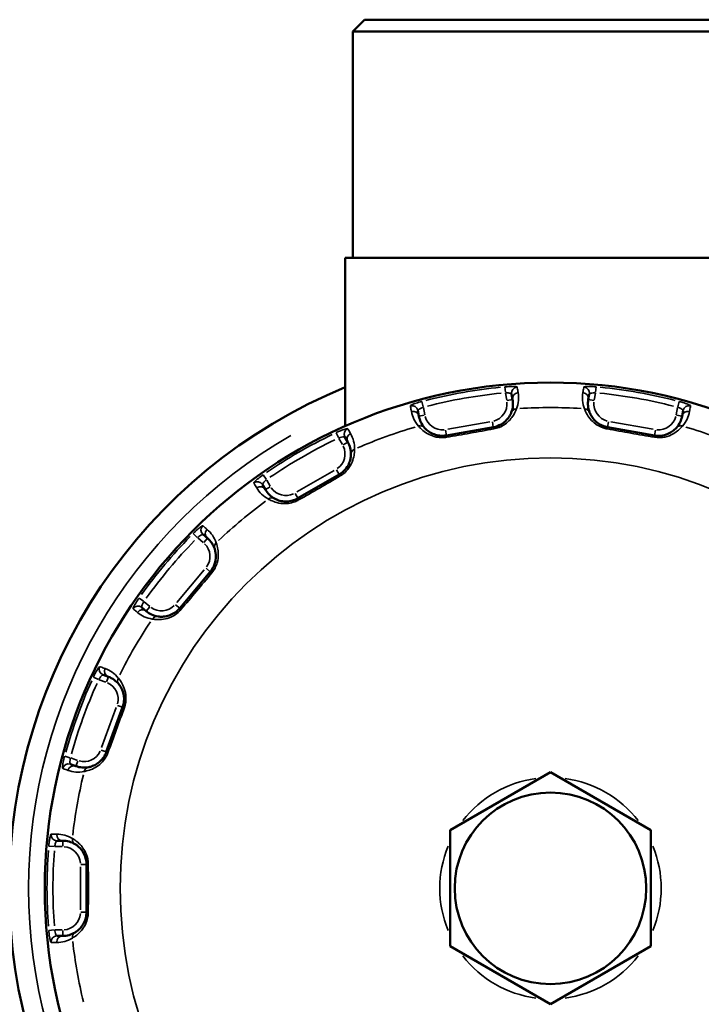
# Model space of a CAD drawing. Header units: millimetres. Extents: x 0 to 896, y -36 to 690.
# Tile 31 of 49: x 305 to 362, y 607 to 690. Entities that reach past the tile are written whole.
import ezdxf

# ---------------------------------------------------------------- set-up
doc = ezdxf.new("R2010")
doc.units = ezdxf.units.MM
doc.layers.add('Visible (ANSI)', color=7, linetype='Continuous', lineweight=50)
doc.layers.add('Visible Narrow (ANSI)', color=7, linetype='Continuous', lineweight=35)

msp = doc.modelspace()

# ---------------------------------------------------------------- linework, layer by layer
at = {"layer": 'Visible (ANSI)'}
for p, q in [((333.907, 689.982), (332.907, 688.982)), ((333.907, 689.982), (365.156, 689.982)), ((332.907, 669.982), (332.907, 688.982)), ((366.156, 688.982), (332.907, 688.982)), ((366.781, 669.982), (332.281, 669.982)), ((332.281, 655.824), (332.281, 669.982)), ((346.269, 658.519), (346.351, 658.054)), ((352.712, 658.054), (352.794, 658.519)), ((338.472, 656.665), (338.39, 657.13)), ((360.672, 657.13), (360.59, 656.665)), ((344.729, 655.737), (340.789, 655.043)), ((358.273, 655.043), (354.334, 655.737)), ((332.259, 654.899), (332.495, 654.489)), ((331.763, 651.757), (328.299, 649.757)), ((325.567, 650.489), (325.331, 650.899)), ((320.332, 646.705), (320.695, 646.401)), ((320.941, 643.583), (318.37, 640.519)), ((315.552, 640.272), (315.19, 640.576)), ((311.928, 634.926), (312.372, 634.764)), ((313.567, 632.201), (312.199, 628.442)), ((309.636, 627.246), (309.192, 627.408)), ((349.531, 626.732), (341.087, 621.857)), ((357.975, 621.857), (349.531, 626.732)), ((341.087, 621.857), (341.087, 612.107)), ((357.975, 612.107), (357.975, 621.857)), ((308.059, 620.982), (308.531, 620.982)), ((310.531, 618.982), (310.531, 614.982)), ((308.531, 612.982), (308.059, 612.982)), ((341.087, 612.107), (349.531, 607.232)), ((349.531, 607.232), (357.975, 612.107))]:
    msp.add_line(p, q, dxfattribs=at)
for radius in [42.5, 8.05]:
    msp.add_circle((349.531, 616.982), radius, dxfattribs=at)
msp.add_arc((349.531, 616.982), 45.5, 112.27924, 247.72076, dxfattribs=at)
for points, knots in [([(346.351, 658.054), (346.382, 657.877), (346.389, 657.698), (346.355, 657.337), (346.314, 657.155), (346.241, 656.97)], [0, 0, 0, 0, 0.648044, 0.648044, 1.296088, 1.296088, 1.296088, 1.296088]), ([(352.822, 656.97), (352.749, 657.155), (352.707, 657.337), (352.673, 657.698), (352.68, 657.877), (352.712, 658.054)], [0, 0, 0, 0, 0.648044, 0.648044, 1.296088, 1.296088, 1.296088, 1.296088]), ([(338.947, 655.684), (338.815, 655.832), (338.714, 655.989), (338.558, 656.317), (338.504, 656.487), (338.472, 656.665)], [0, 0, 0, 0, 0.648044, 0.648044, 1.296088, 1.296088, 1.296088, 1.296088]), ([(346.241, 656.97), (346.232, 656.949), (346.218, 656.913), (346.155, 656.778), (346.092, 656.654), (345.854, 656.337), (345.658, 656.134), (345.191, 655.865), (344.965, 655.779), (344.729, 655.737)], [0, 0, 0, 0, 0.0725765, 0.0725765, 0.1886989, 0.1886989, 0.319997, 0.319997, 0.4103107, 0.4103107, 0.4103107, 0.4103107]), ([(354.334, 655.737), (354.243, 655.753), (354.153, 655.776), (353.928, 655.848), (353.798, 655.907), (353.529, 656.062), (353.4, 656.164), (353.159, 656.396), (353.063, 656.525), (352.909, 656.766), (352.865, 656.868), (352.832, 656.945), (352.826, 656.96), (352.822, 656.97)], [0, 0, 0, 0, 0.0347074, 0.0347074, 0.0902394, 0.0902394, 0.1624309, 0.1624309, 0.2562798, 0.2562798, 0.3737342, 0.3737342, 0.4103018, 0.4103018, 0.4103018, 0.4103018]), ([(360.59, 656.665), (360.559, 656.487), (360.504, 656.317), (360.349, 655.989), (360.247, 655.832), (360.116, 655.684)], [0, 0, 0, 0, 0.648044, 0.648044, 1.296088, 1.296088, 1.296088, 1.296088]), ([(340.789, 655.043), (340.699, 655.027), (340.608, 655.017), (340.374, 655.008), (340.233, 655.019), (339.929, 655.071), (339.774, 655.122), (339.468, 655.255), (339.334, 655.342), (339.104, 655.517), (339.026, 655.598), (338.966, 655.662), (338.955, 655.675), (338.947, 655.684)], [0, 0, 0, 0, 0.0343994, 0.0343994, 0.0894384, 0.0894384, 0.1609891, 0.1609891, 0.254005, 0.254005, 0.371057, 0.371057, 0.4103028, 0.4103028, 0.4103028, 0.4103028]), ([(360.116, 655.684), (360.086, 655.651), (360.012, 655.564), (359.69, 655.307), (359.389, 655.118), (358.755, 655.004), (358.511, 655.001), (358.273, 655.043)], [0, 0, 0, 0, 0.1448524, 0.1448524, 0.3194642, 0.3194642, 0.4103106, 0.4103106, 0.4103106, 0.4103106]), ([(332.495, 654.489), (332.585, 654.333), (332.653, 654.168), (332.745, 653.817), (332.768, 653.631), (332.762, 653.433)], [0, 0, 0, 0, 0.648044, 0.648044, 1.296088, 1.296088, 1.296088, 1.296088]), ([(332.762, 653.433), (332.761, 653.393), (332.76, 653.296), (332.697, 652.936), (332.606, 652.607), (332.204, 652.081), (332.001, 651.894), (331.763, 651.757)], [0, 0, 0, 0, 0.1308506, 0.1308506, 0.3073603, 0.3073603, 0.4103081, 0.4103081, 0.4103081, 0.4103081]), ([(326.348, 649.73), (326.174, 649.824), (326.025, 649.937), (325.767, 650.192), (325.657, 650.333), (325.567, 650.489)], [0, 0, 0, 0, 0.648044, 0.648044, 1.296088, 1.296088, 1.296088, 1.296088]), ([(328.299, 649.757), (328.218, 649.71), (328.134, 649.67), (327.912, 649.58), (327.772, 649.541), (327.463, 649.488), (327.297, 649.484), (326.961, 649.509), (326.805, 649.547), (326.535, 649.634), (326.439, 649.683), (326.369, 649.719), (326.357, 649.725), (326.348, 649.73)], [0, 0, 0, 0, 0.0351869, 0.0351869, 0.091486, 0.091486, 0.1646748, 0.1646748, 0.2598203, 0.2598203, 0.3778159, 0.3778159, 0.4103006, 0.4103006, 0.4103006, 0.4103006]), ([(320.695, 646.401), (320.833, 646.285), (320.953, 646.153), (321.159, 645.854), (321.244, 645.688), (321.307, 645.5)], [0, 0, 0, 0, 0.648044, 0.648044, 1.296088, 1.296088, 1.296088, 1.296088]), ([(321.307, 645.5), (321.32, 645.459), (321.355, 645.36), (321.418, 644.975), (321.439, 644.627), (321.229, 644.008), (321.106, 643.78), (320.941, 643.583)], [0, 0, 0, 0, 0.138202, 0.138202, 0.3137141, 0.3137141, 0.4103091, 0.4103091, 0.4103091, 0.4103091]), ([(318.37, 640.519), (318.31, 640.447), (318.244, 640.38), (318.066, 640.219), (317.948, 640.135), (317.675, 639.98), (317.52, 639.919), (317.196, 639.828), (317.036, 639.81), (316.753, 639.8), (316.646, 639.813), (316.569, 639.823), (316.556, 639.824), (316.546, 639.826)], [0, 0, 0, 0, 0.0352317, 0.0352317, 0.0916024, 0.0916024, 0.1648844, 0.1648844, 0.2601509, 0.2601509, 0.3781875, 0.3781875, 0.4103006, 0.4103006, 0.4103006, 0.4103006]), ([(316.546, 639.826), (316.35, 639.855), (316.171, 639.91), (315.842, 640.061), (315.69, 640.157), (315.552, 640.272)], [0, 0, 0, 0, 0.648044, 0.648044, 1.296088, 1.296088, 1.296088, 1.296088]), ([(312.372, 634.764), (312.541, 634.702), (312.7, 634.619), (312.995, 634.409), (313.132, 634.282), (313.256, 634.127)], [0, 0, 0, 0, 0.648044, 0.648044, 1.296088, 1.296088, 1.296088, 1.296088]), ([(313.256, 634.127), (313.283, 634.092), (313.356, 634.004), (313.552, 633.643), (313.687, 633.313), (313.688, 632.669), (313.65, 632.428), (313.567, 632.201)], [0, 0, 0, 0, 0.1447255, 0.1447255, 0.3193539, 0.3193539, 0.4103106, 0.4103106, 0.4103106, 0.4103106]), ([(312.199, 628.442), (312.168, 628.355), (312.13, 628.271), (312.021, 628.064), (311.94, 627.946), (311.742, 627.709), (311.62, 627.599), (311.374, 627.418), (311.251, 627.352), (310.998, 627.237), (310.884, 627.205), (310.769, 627.176), (310.74, 627.17), (310.722, 627.167)], [0, 0, 0, 0, 0.0345357, 0.0345357, 0.0897928, 0.0897928, 0.161627, 0.161627, 0.2410293, 0.2410293, 0.3512434, 0.3512434, 0.4103006, 0.4103006, 0.4103006, 0.4103006]), ([(310.722, 627.167), (310.528, 627.127), (310.342, 627.118), (309.98, 627.147), (309.805, 627.185), (309.636, 627.246)], [0, 0, 0, 0, 0.648044, 0.648044, 1.296088, 1.296088, 1.296088, 1.296088]), ([(308.531, 620.982), (308.711, 620.982), (308.889, 620.958), (309.238, 620.862), (309.411, 620.79), (309.58, 620.686)], [0, 0, 0, 0, 0.648044, 0.648044, 1.296088, 1.296088, 1.296088, 1.296088]), ([(309.58, 620.686), (309.598, 620.674), (309.632, 620.653), (309.754, 620.568), (309.865, 620.485), (310.135, 620.195), (310.301, 619.967), (310.486, 619.461), (310.531, 619.223), (310.531, 618.982)], [0, 0, 0, 0, 0.0725455, 0.0725455, 0.1886183, 0.1886183, 0.319923, 0.319923, 0.4103106, 0.4103106, 0.4103106, 0.4103106]), ([(310.531, 614.982), (310.531, 614.89), (310.525, 614.798), (310.492, 614.564), (310.457, 614.426), (310.351, 614.135), (310.274, 613.99), (310.103, 613.735), (310.009, 613.63), (309.81, 613.436), (309.714, 613.368), (309.618, 613.303), (309.594, 613.288), (309.58, 613.279)], [0, 0, 0, 0, 0.0346525, 0.0346525, 0.0900965, 0.0900965, 0.1621736, 0.1621736, 0.2422805, 0.2422805, 0.3532162, 0.3532162, 0.4103004, 0.4103004, 0.4103004, 0.4103004]), ([(309.58, 613.279), (309.411, 613.175), (309.238, 613.103), (308.889, 613.006), (308.711, 612.982), (308.531, 612.982)], [0, 0, 0, 0, 0.648044, 0.648044, 1.296088, 1.296088, 1.296088, 1.296088])]:
    msp.add_open_spline(points, degree=3, knots=knots, dxfattribs=at)
at = {"layer": 'Visible Narrow (ANSI)'}
for p, q in [((345.697, 659.121), (345.738, 658.667)), ((353.324, 658.667), (353.366, 659.121)), ((338.839, 657.45), (338.722, 657.891)), ((345.747, 658.597), (345.853, 658)), ((345.897, 657.974), (346.349, 658.054)), ((353.165, 657.974), (352.713, 658.054)), ((353.21, 658), (353.315, 658.597)), ((360.34, 657.891), (360.224, 657.45)), ((338.959, 656.785), (338.854, 657.382)), ((360.209, 657.382), (360.103, 656.785)), ((338.926, 656.745), (338.474, 656.665)), ((360.136, 656.745), (360.589, 656.665)), ((340.709, 655.496), (340.789, 655.044)), ((344.445, 656.195), (340.899, 655.57)), ((344.649, 656.191), (344.728, 655.739)), ((354.414, 656.191), (354.334, 655.739)), ((358.163, 655.57), (354.618, 656.195)), ((358.353, 655.496), (358.273, 655.044)), ((331.516, 655.268), (331.71, 654.856)), ((331.742, 654.793), (332.045, 654.269)), ((332.096, 654.259), (332.494, 654.489)), ((331.34, 652.09), (328.222, 650.29)), ((331.533, 652.156), (331.762, 651.759)), ((325.642, 651.353), (325.382, 651.727)), ((325.983, 650.769), (325.68, 651.293)), ((325.966, 650.72), (325.568, 650.49)), ((328.069, 650.156), (328.298, 649.759)), ((319.508, 646.798), (319.831, 646.477)), ((319.883, 646.429), (320.347, 646.039)), ((320.398, 646.048), (320.694, 646.4)), ((320.588, 643.879), (320.94, 643.584)), ((320.429, 643.751), (318.115, 640.994)), ((315.328, 641.11), (314.956, 641.372)), ((315.848, 640.677), (315.384, 641.067)), ((315.848, 640.625), (315.553, 640.274)), ((318.017, 640.815), (318.369, 640.52)), ((311.121, 634.731), (311.535, 634.54)), ((312.214, 634.331), (312.371, 634.762)), ((311.6, 634.513), (312.169, 634.306)), ((313.134, 632.358), (313.566, 632.201)), ((313.029, 632.184), (311.798, 628.801)), ((311.766, 628.599), (312.198, 628.442)), ((309.139, 627.956), (308.699, 628.076)), ((309.775, 627.728), (309.206, 627.935)), ((309.793, 627.679), (309.636, 627.248)), ((308.531, 620.522), (308.531, 620.981)), ((307.367, 620.524), (307.821, 620.485)), ((307.891, 620.482), (308.498, 620.482)), ((310.07, 618.982), (310.53, 618.982)), ((310.031, 618.782), (310.031, 615.182)), ((310.07, 614.982), (310.53, 614.982)), ((307.821, 613.479), (307.367, 613.441)), ((308.498, 613.482), (307.891, 613.482)), ((308.531, 613.443), (308.531, 612.984))]:
    msp.add_line(p, q, dxfattribs=at)
msp.add_circle((349.531, 616.982), 36.172, dxfattribs=at)
for centre, radius, start, end in [((349.531, 616.982), 42.318, 95.67929, 104.32071), ((349.531, 616.982), 42.318, 75.67929, 84.32071), ((349.531, 616.982), 41.82, 95.67929, 104.32071), ((349.531, 616.982), 41.82, 75.67929, 84.32071), ((344.381, 657.707), 1.5, 284.5, 5.5), ((349.531, 616.982), 40.401, 86.34539, 93.65461), ((354.681, 657.707), 1.5, 174.5, 255.5), ((340.442, 657.012), 1.5, 194.5, 275.5), ((358.62, 657.012), 1.5, 264.5, 345.5), ((349.531, 616.982), 40.401, 106.34539, 113.65461), ((349.531, 616.982), 40.401, 66.34539, 73.65461), ((349.531, 616.982), 43.868, 119.83988, 240.16012), ((349.531, 616.982), 42.318, 115.67929, 124.32071), ((349.531, 616.982), 41.82, 115.67929, 124.32071), ((330.763, 653.489), 1.5, 304.5, 25.5), ((327.299, 651.489), 1.5, 214.5, 295.5), ((349.531, 616.982), 40.401, 126.34539, 133.65461), ((349.531, 616.982), 42.318, 135.67929, 144.32071), ((349.531, 616.982), 41.82, 135.67929, 144.32071), ((319.409, 644.869), 1.5, 324.5, 45.5), ((316.838, 641.805), 1.5, 234.5, 315.5), ((349.531, 616.982), 40.401, 146.34539, 153.65461), ((349.531, 616.982), 42.318, 155.67929, 164.32071), ((349.531, 616.982), 41.82, 155.67929, 164.32071), ((311.688, 632.885), 1.5, 344.5, 65.5), ((310.32, 629.126), 1.5, 254.5, 335.5), ((349.531, 616.982), 40.401, 166.34539, 173.65461), ((349.531, 616.982), 9.304, 97.65211, 142.34789), ((349.531, 616.982), 9.304, 37.65211, 82.34789), ((349.531, 616.982), 42.318, 175.67929, 184.32071), ((349.531, 616.982), 41.82, 175.67929, 184.32071), ((308.531, 618.982), 1.5, 4.5, 85.5), ((349.531, 616.982), 9.304, 157.65211, 202.34789), ((349.531, 616.982), 9.304, 337.65211, 22.34789), ((308.531, 614.982), 1.5, 274.5, 355.5), ((349.531, 616.982), 40.401, 186.34539, 193.65461), ((349.531, 616.982), 9.304, 217.65211, 262.34789), ((349.531, 616.982), 9.304, 277.65211, 322.34789)]:
    msp.add_arc(centre, radius, start, end, dxfattribs=at)
for centre, major_axis, ratio, start_param, end_param in [((346.761, 658.606), (-0.492, -0.087), 0.994556, 4.688805, 6.199271), ((352.301, 658.606), (0.492, -0.087), 0.994556, 0.083915, 1.59438), ((346.843, 658.141), (-0.492, -0.087), 0.994554, 4.687637, 6.199209), ((352.219, 658.141), (0.492, -0.087), 0.994554, 0.083976, 1.595548), ((337.898, 657.043), (0.492, 0.087), 0.994556, 0.083915, 1.59438), ((337.98, 656.578), (0.492, 0.087), 0.994554, 0.083976, 1.595548), ((346.706, 656.786), (-0.465, 0.184), 0.993387, 5.214137, 6.22692), ((352.357, 656.786), (0.465, 0.184), 0.993387, 0.056266, 1.069048), ((361.082, 656.578), (-0.492, 0.087), 0.994554, 4.687637, 6.199209), ((361.164, 657.043), (-0.492, 0.087), 0.994556, 4.688805, 6.199271), ((332.692, 655.149), (-0.433, -0.25), 0.994556, 4.688805, 6.199271), ((338.573, 655.352), (0.374, 0.332), 0.993387, 0.056266, 1.069048), ((344.815, 655.245), (-0.087, 0.492), 0.049972, 5.518636, 6.242946), ((354.247, 655.245), (0.087, 0.492), 0.049972, 0.040239, 0.764549), ((360.49, 655.352), (-0.374, 0.332), 0.993387, 5.214137, 6.22692), ((332.928, 654.739), (-0.433, -0.25), 0.994554, 4.687637, 6.199209), ((340.876, 654.55), (-0.087, 0.492), 0.049972, 0.040239, 0.764549), ((358.186, 654.55), (0.087, 0.492), 0.049972, 5.518636, 6.242946), ((333.262, 653.419), (-0.5, 0.014), 0.993387, 5.214137, 6.22692), ((332.013, 651.324), (-0.25, 0.433), 0.049972, 5.518636, 6.242946), ((324.898, 650.649), (0.433, 0.25), 0.994556, 0.083915, 1.59438), ((325.134, 650.239), (0.433, 0.25), 0.994554, 0.083976, 1.595548), ((326.111, 649.29), (0.238, 0.44), 0.993387, 0.056266, 1.069048), ((328.549, 649.324), (-0.25, 0.433), 0.049972, 0.040239, 0.764549), ((320.654, 647.088), (-0.321, -0.383), 0.994556, 4.688805, 6.199271), ((321.016, 646.784), (-0.321, -0.383), 0.994554, 4.687637, 6.199209), ((321.781, 645.657), (-0.474, -0.158), 0.993387, 5.214137, 6.22692), ((321.324, 643.262), (-0.383, 0.321), 0.049972, 5.518636, 6.242946), ((314.869, 640.193), (0.321, 0.383), 0.994556, 0.083915, 1.59438), ((318.753, 640.198), (-0.383, 0.321), 0.049972, 0.040239, 0.764549), ((315.231, 639.889), (0.321, 0.383), 0.994554, 0.083976, 1.595548), ((316.473, 639.331), (0.073, 0.495), 0.993387, 0.056266, 1.069048), ((312.099, 635.395), (-0.171, -0.47), 0.994556, 4.688805, 6.199271), ((312.543, 635.234), (-0.171, -0.47), 0.994554, 4.687637, 6.199209), ((313.647, 634.437), (-0.392, -0.31), 0.993387, 5.214137, 6.22692), ((314.037, 632.029), (-0.47, 0.171), 0.049972, 5.518636, 6.242946), ((312.669, 628.271), (-0.47, 0.171), 0.049972, 0.040239, 0.764549), ((309.021, 626.938), (0.171, 0.47), 0.994556, 0.083915, 1.59438), ((309.465, 626.777), (0.171, 0.47), 0.994554, 0.083976, 1.595548), ((310.823, 626.677), (-0.101, 0.49), 0.993387, 0.056266, 1.069048), ((308.059, 621.482), (0, -0.5), 0.994556, 4.688805, 6.199271), ((308.531, 621.482), (0, -0.5), 0.994554, 4.687637, 6.199209), ((309.842, 621.111), (-0.262, -0.426), 0.993387, 5.214137, 6.22692), ((311.031, 618.982), (-0.5, 0), 0.049972, 5.518636, 6.242946), ((311.031, 614.982), (-0.5, 0), 0.049972, 0.040239, 0.764549), ((309.842, 612.853), (-0.262, 0.426), 0.993387, 0.056266, 1.069048), ((308.059, 612.482), (0, 0.5), 0.994556, 0.083915, 1.59438), ((308.531, 612.482), (0, 0.5), 0.994554, 0.083976, 1.595548)]:
    msp.add_ellipse(centre, major_axis=major_axis, ratio=ratio, start_param=start_param, end_param=end_param, dxfattribs=at)
for points, knots in [([(346.728, 659.103), (346.727, 659.11), (346.717, 659.117), (346.658, 659.138), (346.577, 659.148), (346.38, 659.157), (346.276, 659.157), (346.073, 659.151), (345.978, 659.147), (345.82, 659.136), (345.758, 659.131), (345.696, 659.126)], [-0.1583753, -0.1583753, -0.1583753, -0.1583753, -0.1356329, -0.1356329, -0.0859645, -0.0859645, -0.0477581, -0.0477581, -0.0183685, -0.0183685, 0, 0, 0, 0]), ([(346.811, 658.637), (346.787, 658.77), (346.764, 658.902), (346.736, 659.057), (346.732, 659.08), (346.728, 659.103)], [-0.7752604, -0.7752604, -0.7752604, -0.7752604, -0.3876302, -0.3876302, -0.3217516, -0.3217516, -0.3217516, -0.3217516]), ([(352.334, 659.103), (352.33, 659.08), (352.326, 659.057), (352.299, 658.902), (352.275, 658.77), (352.252, 658.637)], [-0.4535088, -0.4535088, -0.4535088, -0.4535088, -0.3876302, -0.3876302, 0, 0, 0, 0]), ([(353.366, 659.126), (353.324, 659.13), (353.282, 659.133), (353.063, 659.15), (352.89, 659.156), (352.635, 659.156), (352.542, 659.152), (352.419, 659.138), (352.38, 659.131), (352.343, 659.116), (352.335, 659.109), (352.334, 659.103)], [-0.1583747, -0.1583747, -0.1583747, -0.1583747, -0.1459476, -0.1459476, -0.092502, -0.092502, -0.05139, -0.05139, -0.0197654, -0.0197654, 0, 0, 0, 0]), ([(338.721, 657.896), (338.682, 657.886), (338.644, 657.875), (338.432, 657.816), (338.267, 657.763), (338.026, 657.675), (337.939, 657.639), (337.827, 657.584), (337.793, 657.563), (337.763, 657.536), (337.758, 657.528), (337.759, 657.521)], [-0.1583749, -0.1583749, -0.1583749, -0.1583749, -0.1465216, -0.1465216, -0.0928658, -0.0928658, -0.0515921, -0.0515921, -0.0198431, -0.0198431, 0, 0, 0, 0]), ([(345.742, 658.63), (345.772, 658.631), (345.803, 658.63), (345.883, 658.627), (345.931, 658.624), (346.034, 658.612), (346.087, 658.602), (346.188, 658.577), (346.23, 658.56), (346.262, 658.535), (346.267, 658.527), (346.269, 658.519)], [0, 0, 0, 0, 0.0183685, 0.0183685, 0.0477581, 0.0477581, 0.0859645, 0.0859645, 0.1356329, 0.1356329, 0.1583753, 0.1583753, 0.1583753, 0.1583753]), ([(346.67, 657.282), (346.763, 657.513), (346.815, 657.74), (346.859, 658.192), (346.85, 658.415), (346.811, 658.637)], [-1.296088, -1.296088, -1.296088, -1.296088, -0.648044, -0.648044, 0, 0, 0, 0]), ([(352.252, 658.637), (352.212, 658.415), (352.203, 658.192), (352.247, 657.74), (352.299, 657.513), (352.392, 657.282)], [-1.296088, -1.296088, -1.296088, -1.296088, -0.648044, -0.648044, 0, 0, 0, 0]), ([(352.794, 658.519), (352.795, 658.526), (352.799, 658.533), (352.819, 658.551), (352.84, 658.562), (352.903, 658.586), (352.952, 658.598), (353.081, 658.62), (353.168, 658.628), (353.279, 658.63), (353.3, 658.631), (353.321, 658.63)], [0, 0, 0, 0, 0.0197654, 0.0197654, 0.05139, 0.05139, 0.092502, 0.092502, 0.1459476, 0.1459476, 0.1583747, 0.1583747, 0.1583747, 0.1583747]), ([(361.303, 657.521), (361.308, 657.546), (361.222, 657.597), (360.958, 657.706), (360.814, 657.757), (360.554, 657.837), (360.448, 657.868), (360.342, 657.896)], [-0.1583758, -0.1583758, -0.1583758, -0.1583758, -0.085096, -0.085096, -0.0327292, -0.0327292, 0, 0, 0, 0]), ([(337.759, 657.521), (337.763, 657.499), (337.767, 657.476), (337.794, 657.321), (337.818, 657.188), (337.841, 657.055)], [-0.4535088, -0.4535088, -0.4535088, -0.4535088, -0.3876302, -0.3876302, 0, 0, 0, 0]), ([(337.841, 657.055), (337.88, 656.834), (337.948, 656.62), (338.143, 656.211), (338.27, 656.015), (338.436, 655.83)], [-1.296088, -1.296088, -1.296088, -1.296088, -0.648044, -0.648044, 0, 0, 0, 0]), ([(338.39, 657.13), (338.389, 657.137), (338.391, 657.145), (338.404, 657.169), (338.419, 657.186), (338.472, 657.23), (338.513, 657.258), (338.628, 657.324), (338.708, 657.361), (338.81, 657.401), (338.829, 657.408), (338.848, 657.415)], [0, 0, 0, 0, 0.0198431, 0.0198431, 0.0515921, 0.0515921, 0.0928658, 0.0928658, 0.1465216, 0.1465216, 0.1583749, 0.1583749, 0.1583749, 0.1583749]), ([(344.773, 655.589), (345.071, 655.643), (345.356, 655.76), (345.941, 656.128), (346.187, 656.407), (346.485, 656.845), (346.563, 657.016), (346.642, 657.203), (346.66, 657.253), (346.67, 657.282)], [-0.4103107, -0.4103107, -0.4103107, -0.4103107, -0.319997, -0.319997, -0.1886989, -0.1886989, -0.0725765, -0.0725765, 0, 0, 0, 0]), ([(352.392, 657.282), (352.397, 657.268), (352.405, 657.248), (352.445, 657.14), (352.501, 656.999), (352.693, 656.666), (352.813, 656.488), (353.116, 656.169), (353.278, 656.029), (353.616, 655.817), (353.779, 655.737), (354.062, 655.64), (354.175, 655.61), (354.29, 655.589)], [-0.4103018, -0.4103018, -0.4103018, -0.4103018, -0.3737342, -0.3737342, -0.2562798, -0.2562798, -0.1624309, -0.1624309, -0.0902394, -0.0902394, -0.0347074, -0.0347074, 0, 0, 0, 0]), ([(360.215, 657.415), (360.267, 657.397), (360.318, 657.376), (360.443, 657.319), (360.512, 657.282), (360.637, 657.198), (360.677, 657.155), (360.672, 657.13)], [0, 0, 0, 0, 0.0327292, 0.0327292, 0.085096, 0.085096, 0.1583758, 0.1583758, 0.1583758, 0.1583758]), ([(360.626, 655.83), (360.792, 656.015), (360.919, 656.211), (361.115, 656.62), (361.183, 656.834), (361.222, 657.055)], [-1.296088, -1.296088, -1.296088, -1.296088, -0.648044, -0.648044, 0, 0, 0, 0]), ([(361.222, 657.055), (361.245, 657.188), (361.268, 657.321), (361.295, 657.476), (361.299, 657.499), (361.303, 657.521)], [-0.7752604, -0.7752604, -0.7752604, -0.7752604, -0.3876302, -0.3876302, -0.3217516, -0.3217516, -0.3217516, -0.3217516]), ([(332.491, 655.604), (332.488, 655.609), (332.479, 655.613), (332.418, 655.616), (332.313, 655.591), (332.059, 655.505), (331.926, 655.454), (331.696, 655.356), (331.605, 655.315), (331.514, 655.273)], [-0.1583762, -0.1583762, -0.1583762, -0.1583762, -0.139204, -0.139204, -0.0773356, -0.0773356, -0.0297445, -0.0297445, 0, 0, 0, 0]), ([(332.728, 655.195), (332.661, 655.311), (332.593, 655.428), (332.514, 655.564), (332.503, 655.584), (332.491, 655.604)], [-0.7752604, -0.7752604, -0.7752604, -0.7752604, -0.3876302, -0.3876302, -0.3217516, -0.3217516, -0.3217516, -0.3217516]), ([(338.436, 655.83), (338.447, 655.817), (338.462, 655.8), (338.541, 655.709), (338.643, 655.594), (338.94, 655.346), (339.114, 655.222), (339.507, 655.028), (339.706, 654.953), (340.093, 654.871), (340.273, 654.853), (340.569, 654.858), (340.684, 654.869), (340.798, 654.888)], [-0.4103028, -0.4103028, -0.4103028, -0.4103028, -0.371057, -0.371057, -0.254005, -0.254005, -0.1609891, -0.1609891, -0.0894384, -0.0894384, -0.0343994, -0.0343994, 0, 0, 0, 0]), ([(340.798, 654.888), (341.461, 655.002), (342.124, 655.117), (343.449, 655.35), (344.111, 655.469), (344.773, 655.589)], [-0.4001666, -0.4001666, -0.4001666, -0.4001666, -0.2000833, -0.2000833, 0, 0, 0, 0]), ([(354.29, 655.589), (354.951, 655.469), (355.613, 655.35), (356.939, 655.117), (357.602, 655.002), (358.264, 654.888)], [-0.4001666, -0.4001666, -0.4001666, -0.4001666, -0.2000833, -0.2000833, 0, 0, 0, 0]), ([(358.264, 654.888), (358.565, 654.837), (358.874, 654.85), (359.683, 655.025), (360.072, 655.297), (360.491, 655.661), (360.588, 655.783), (360.626, 655.83)], [-0.4103106, -0.4103106, -0.4103106, -0.4103106, -0.3194642, -0.3194642, -0.1448524, -0.1448524, 0, 0, 0, 0]), ([(331.726, 654.823), (331.772, 654.84), (331.82, 654.856), (331.941, 654.891), (332.013, 654.907), (332.151, 654.926), (332.211, 654.925), (332.249, 654.909), (332.256, 654.904), (332.259, 654.899)], [0, 0, 0, 0, 0.0297445, 0.0297445, 0.0773356, 0.0773356, 0.139204, 0.139204, 0.1583762, 0.1583762, 0.1583762, 0.1583762]), ([(333.06, 653.873), (333.068, 654.122), (333.039, 654.353), (332.926, 654.793), (332.841, 655), (332.728, 655.195)], [-1.296088, -1.296088, -1.296088, -1.296088, -0.648044, -0.648044, 0, 0, 0, 0]), ([(331.856, 651.634), (332.154, 651.808), (332.406, 652.052), (332.898, 652.751), (332.998, 653.196), (333.063, 653.686), (333.06, 653.818), (333.06, 653.873)], [-0.4103081, -0.4103081, -0.4103081, -0.4103081, -0.3073603, -0.3073603, -0.1308506, -0.1308506, 0, 0, 0, 0]), ([(325.38, 651.731), (325.348, 651.709), (325.317, 651.687), (325.139, 651.56), (325.001, 651.453), (324.804, 651.287), (324.734, 651.223), (324.647, 651.133), (324.622, 651.101), (324.603, 651.066), (324.601, 651.056), (324.604, 651.05)], [-0.1583749, -0.1583749, -0.1583749, -0.1583749, -0.1470634, -0.1470634, -0.0932092, -0.0932092, -0.0517829, -0.0517829, -0.0199165, -0.0199165, 0, 0, 0, 0]), ([(325.331, 650.899), (325.327, 650.905), (325.326, 650.913), (325.33, 650.94), (325.339, 650.962), (325.373, 651.021), (325.403, 651.062), (325.489, 651.163), (325.552, 651.226), (325.634, 651.298), (325.649, 651.311), (325.663, 651.323)], [0, 0, 0, 0, 0.0199165, 0.0199165, 0.0517829, 0.0517829, 0.0932092, 0.0932092, 0.1470634, 0.1470634, 0.1583749, 0.1583749, 0.1583749, 0.1583749]), ([(328.36, 649.616), (328.944, 649.949), (329.528, 650.283), (330.693, 650.956), (331.275, 651.294), (331.856, 651.634)], [-0.4001666, -0.4001666, -0.4001666, -0.4001666, -0.2000833, -0.2000833, 0, 0, 0, 0]), ([(324.604, 651.05), (324.616, 651.03), (324.627, 651.01), (324.706, 650.874), (324.773, 650.757), (324.84, 650.64)], [-0.4535088, -0.4535088, -0.4535088, -0.4535088, -0.3876302, -0.3876302, 0, 0, 0, 0]), ([(324.84, 650.64), (324.952, 650.445), (325.089, 650.268), (325.413, 649.95), (325.599, 649.81), (325.819, 649.693)], [-1.296088, -1.296088, -1.296088, -1.296088, -0.648044, -0.648044, 0, 0, 0, 0]), ([(325.819, 649.693), (325.83, 649.686), (325.846, 649.677), (325.939, 649.624), (326.069, 649.553), (326.426, 649.42), (326.632, 649.359), (327.072, 649.306), (327.288, 649.301), (327.688, 649.355), (327.867, 649.399), (328.151, 649.507), (328.258, 649.557), (328.36, 649.616)], [-0.4103006, -0.4103006, -0.4103006, -0.4103006, -0.3778159, -0.3778159, -0.2598203, -0.2598203, -0.1646748, -0.1646748, -0.091486, -0.091486, -0.0351869, -0.0351869, 0, 0, 0, 0]), ([(320.31, 647.447), (320.302, 647.453), (320.286, 647.45), (320.208, 647.414), (320.116, 647.351), (319.913, 647.185), (319.81, 647.095), (319.638, 646.934), (319.571, 646.868), (319.504, 646.801)], [-0.1583763, -0.1583763, -0.1583763, -0.1583763, -0.1308181, -0.1308181, -0.0726767, -0.0726767, -0.0279526, -0.0279526, 0, 0, 0, 0]), ([(320.672, 647.143), (320.569, 647.23), (320.466, 647.316), (320.345, 647.417), (320.327, 647.432), (320.31, 647.447)], [-0.7752604, -0.7752604, -0.7752604, -0.7752604, -0.3876302, -0.3876302, -0.3217516, -0.3217516, -0.3217516, -0.3217516]), ([(321.435, 646.015), (321.358, 646.251), (321.252, 646.459), (320.996, 646.833), (320.845, 646.999), (320.672, 647.143)], [-1.296088, -1.296088, -1.296088, -1.296088, -0.648044, -0.648044, 0, 0, 0, 0]), ([(319.857, 646.451), (319.893, 646.481), (319.93, 646.511), (320.026, 646.581), (320.084, 646.619), (320.204, 646.685), (320.26, 646.707), (320.313, 646.713), (320.325, 646.711), (320.332, 646.705)], [0, 0, 0, 0, 0.0279526, 0.0279526, 0.0726767, 0.0726767, 0.1308181, 0.1308181, 0.1583763, 0.1583763, 0.1583763, 0.1583763]), ([(321.07, 643.498), (321.277, 643.748), (321.426, 644.042), (321.664, 644.848), (321.615, 645.311), (321.508, 645.826), (321.456, 645.961), (321.435, 646.015)], [-0.4103091, -0.4103091, -0.4103091, -0.4103091, -0.3137141, -0.3137141, -0.138202, -0.138202, 0, 0, 0, 0]), ([(318.476, 640.407), (318.911, 640.919), (319.345, 641.434), (320.21, 642.464), (320.641, 642.981), (321.07, 643.498)], [-0.4001666, -0.4001666, -0.4001666, -0.4001666, -0.2000833, -0.2000833, 0, 0, 0, 0]), ([(314.951, 641.375), (314.929, 641.344), (314.908, 641.313), (314.784, 641.132), (314.691, 640.985), (314.562, 640.761), (314.518, 640.677), (314.467, 640.562), (314.454, 640.524), (314.449, 640.484), (314.45, 640.474), (314.456, 640.47)], [-0.1583749, -0.1583749, -0.1583749, -0.1583749, -0.1470777, -0.1470777, -0.0932182, -0.0932182, -0.0517879, -0.0517879, -0.0199184, -0.0199184, 0, 0, 0, 0]), ([(315.19, 640.576), (315.185, 640.581), (315.181, 640.588), (315.176, 640.615), (315.177, 640.638), (315.188, 640.706), (315.202, 640.754), (315.249, 640.879), (315.286, 640.96), (315.339, 641.055), (315.348, 641.072), (315.358, 641.088)], [0, 0, 0, 0, 0.0199184, 0.0199184, 0.0517879, 0.0517879, 0.0932182, 0.0932182, 0.1470777, 0.1470777, 0.1583749, 0.1583749, 0.1583749, 0.1583749]), ([(314.456, 640.47), (314.473, 640.455), (314.491, 640.44), (314.611, 640.339), (314.714, 640.252), (314.817, 640.166)], [-0.4535088, -0.4535088, -0.4535088, -0.4535088, -0.3876302, -0.3876302, 0, 0, 0, 0]), ([(314.817, 640.166), (314.99, 640.021), (315.179, 639.901), (315.592, 639.713), (315.815, 639.645), (316.061, 639.61)], [-1.296088, -1.296088, -1.296088, -1.296088, -0.648044, -0.648044, 0, 0, 0, 0]), ([(316.061, 639.61), (316.074, 639.607), (316.092, 639.604), (316.197, 639.587), (316.342, 639.564), (316.724, 639.561), (316.938, 639.574), (317.37, 639.674), (317.574, 639.744), (317.933, 639.931), (318.086, 640.034), (318.316, 640.232), (318.399, 640.316), (318.476, 640.407)], [-0.4103006, -0.4103006, -0.4103006, -0.4103006, -0.3781875, -0.3781875, -0.2601509, -0.2601509, -0.1648844, -0.1648844, -0.0916024, -0.0916024, -0.0352317, -0.0352317, 0, 0, 0, 0]), ([(311.653, 635.615), (311.647, 635.617), (311.638, 635.614), (311.591, 635.58), (311.527, 635.495), (311.387, 635.265), (311.317, 635.14), (311.203, 634.916), (311.159, 634.825), (311.117, 634.733)], [-0.1583762, -0.1583762, -0.1583762, -0.1583762, -0.1403366, -0.1403366, -0.0779648, -0.0779648, -0.0299864, -0.0299864, 0, 0, 0, 0]), ([(312.097, 635.454), (311.97, 635.5), (311.844, 635.546), (311.696, 635.599), (311.674, 635.607), (311.653, 635.615)], [-0.7752604, -0.7752604, -0.7752604, -0.7752604, -0.3876302, -0.3876302, -0.3217516, -0.3217516, -0.3217516, -0.3217516]), ([(311.568, 634.524), (311.593, 634.568), (311.62, 634.612), (311.69, 634.717), (311.735, 634.775), (311.83, 634.879), (311.876, 634.916), (311.915, 634.928), (311.922, 634.928), (311.928, 634.926)], [0, 0, 0, 0, 0.0299864, 0.0299864, 0.0779648, 0.0779648, 0.1403366, 0.1403366, 0.1583762, 0.1583762, 0.1583762, 0.1583762]), ([(313.2, 634.655), (313.047, 634.85), (312.876, 635.009), (312.507, 635.273), (312.309, 635.377), (312.097, 635.454)], [-1.296088, -1.296088, -1.296088, -1.296088, -0.648044, -0.648044, 0, 0, 0, 0]), ([(313.718, 632.165), (313.821, 632.453), (313.862, 632.759), (313.829, 633.587), (313.629, 634.017), (313.343, 634.492), (313.239, 634.608), (313.2, 634.655)], [-0.4103106, -0.4103106, -0.4103106, -0.4103106, -0.3193539, -0.3193539, -0.1447255, -0.1447255, 0, 0, 0, 0]), ([(312.337, 628.372), (312.57, 629.003), (312.802, 629.635), (313.262, 630.899), (313.491, 631.532), (313.718, 632.165)], [-0.4001666, -0.4001666, -0.4001666, -0.4001666, -0.2000833, -0.2000833, 0, 0, 0, 0]), ([(310.341, 626.798), (310.365, 626.802), (310.405, 626.809), (310.562, 626.842), (310.719, 626.879), (311.065, 627.017), (311.233, 627.098), (311.567, 627.321), (311.732, 627.456), (311.998, 627.751), (312.104, 627.898), (312.248, 628.158), (312.297, 628.264), (312.337, 628.372)], [-0.4103006, -0.4103006, -0.4103006, -0.4103006, -0.3512434, -0.3512434, -0.2410293, -0.2410293, -0.161627, -0.161627, -0.0897928, -0.0897928, -0.0345357, -0.0345357, 0, 0, 0, 0]), ([(308.694, 628.077), (308.684, 628.039), (308.673, 628), (308.619, 627.788), (308.582, 627.618), (308.538, 627.365), (308.526, 627.271), (308.517, 627.147), (308.518, 627.107), (308.526, 627.068), (308.531, 627.059), (308.538, 627.057)], [-0.1583749, -0.1583749, -0.1583749, -0.1583749, -0.1465706, -0.1465706, -0.0928969, -0.0928969, -0.0516094, -0.0516094, -0.0198498, -0.0198498, 0, 0, 0, 0]), ([(309.192, 627.408), (309.185, 627.41), (309.179, 627.416), (309.165, 627.439), (309.158, 627.461), (309.146, 627.529), (309.142, 627.578), (309.143, 627.711), (309.15, 627.799), (309.167, 627.907), (309.17, 627.927), (309.174, 627.947)], [0, 0, 0, 0, 0.0198498, 0.0198498, 0.0516094, 0.0516094, 0.0928969, 0.0928969, 0.1465706, 0.1465706, 0.1583749, 0.1583749, 0.1583749, 0.1583749]), ([(308.538, 627.057), (308.559, 627.049), (308.581, 627.041), (308.729, 626.987), (308.855, 626.941), (308.982, 626.895)], [-0.4535088, -0.4535088, -0.4535088, -0.4535088, -0.3876302, -0.3876302, 0, 0, 0, 0]), ([(308.982, 626.895), (309.193, 626.817), (309.412, 626.77), (309.864, 626.734), (310.097, 626.747), (310.341, 626.798)], [-1.296088, -1.296088, -1.296088, -1.296088, -0.648044, -0.648044, 0, 0, 0, 0]), ([(307.564, 621.536), (307.557, 621.536), (307.549, 621.529), (307.519, 621.479), (307.495, 621.402), (307.452, 621.209), (307.433, 621.106), (307.403, 620.904), (307.391, 620.808), (307.373, 620.649), (307.367, 620.586), (307.362, 620.524)], [-0.1583751, -0.1583751, -0.1583751, -0.1583751, -0.1373296, -0.1373296, -0.0870399, -0.0870399, -0.0483555, -0.0483555, -0.0185983, -0.0185983, 0, 0, 0, 0]), ([(308.037, 621.537), (307.902, 621.536), (307.768, 621.536), (307.61, 621.536), (307.587, 621.536), (307.564, 621.536)], [-0.7752604, -0.7752604, -0.7752604, -0.7752604, -0.3876302, -0.3876302, -0.3217516, -0.3217516, -0.3217516, -0.3217516]), ([(309.347, 621.163), (309.136, 621.294), (308.921, 621.385), (308.484, 621.507), (308.262, 621.537), (308.037, 621.537)], [-1.296088, -1.296088, -1.296088, -1.296088, -0.648044, -0.648044, 0, 0, 0, 0]), ([(307.858, 620.482), (307.863, 620.513), (307.869, 620.544), (307.886, 620.623), (307.898, 620.67), (307.928, 620.77), (307.947, 620.821), (307.989, 620.916), (308.014, 620.954), (308.043, 620.979), (308.051, 620.982), (308.059, 620.982)], [0, 0, 0, 0, 0.0185983, 0.0185983, 0.0483555, 0.0483555, 0.0870399, 0.0870399, 0.1373296, 0.1373296, 0.1583751, 0.1583751, 0.1583751, 0.1583751]), ([(310.685, 619), (310.683, 619.304), (310.618, 619.604), (310.357, 620.245), (310.124, 620.535), (309.745, 620.905), (309.59, 621.011), (309.42, 621.121), (309.373, 621.148), (309.347, 621.163)], [-0.4103106, -0.4103106, -0.4103106, -0.4103106, -0.319923, -0.319923, -0.1886183, -0.1886183, -0.0725455, -0.0725455, 0, 0, 0, 0]), ([(310.685, 614.964), (310.688, 615.637), (310.69, 616.309), (310.69, 617.655), (310.688, 618.328), (310.685, 619)], [-0.4001666, -0.4001666, -0.4001666, -0.4001666, -0.2000833, -0.2000833, 0, 0, 0, 0]), ([(309.347, 612.802), (309.368, 612.814), (309.401, 612.833), (309.534, 612.916), (309.669, 613.003), (309.947, 613.251), (310.079, 613.385), (310.319, 613.709), (310.428, 613.893), (310.577, 614.262), (310.628, 614.437), (310.674, 614.732), (310.684, 614.848), (310.685, 614.964)], [-0.4103004, -0.4103004, -0.4103004, -0.4103004, -0.3532162, -0.3532162, -0.2422805, -0.2422805, -0.1621736, -0.1621736, -0.0900965, -0.0900965, -0.0346525, -0.0346525, 0, 0, 0, 0]), ([(307.362, 613.441), (307.366, 613.399), (307.37, 613.357), (307.391, 613.137), (307.415, 612.966), (307.459, 612.716), (307.48, 612.624), (307.514, 612.506), (307.529, 612.469), (307.55, 612.435), (307.557, 612.429), (307.564, 612.429)], [-0.1583748, -0.1583748, -0.1583748, -0.1583748, -0.1458776, -0.1458776, -0.0924577, -0.0924577, -0.0513654, -0.0513654, -0.0197559, -0.0197559, 0, 0, 0, 0]), ([(308.059, 612.982), (308.052, 612.982), (308.044, 612.986), (308.023, 613.002), (308.009, 613.02), (307.975, 613.079), (307.954, 613.124), (307.91, 613.248), (307.887, 613.332), (307.865, 613.441), (307.861, 613.462), (307.858, 613.482)], [0, 0, 0, 0, 0.0197559, 0.0197559, 0.0513654, 0.0513654, 0.0924577, 0.0924577, 0.1458776, 0.1458776, 0.1583748, 0.1583748, 0.1583748, 0.1583748]), ([(307.564, 612.429), (307.587, 612.429), (307.61, 612.429), (307.768, 612.428), (307.902, 612.428), (308.037, 612.428)], [-0.4535088, -0.4535088, -0.4535088, -0.4535088, -0.3876302, -0.3876302, 0, 0, 0, 0]), ([(308.037, 612.428), (308.262, 612.428), (308.484, 612.458), (308.921, 612.579), (309.136, 612.67), (309.347, 612.802)], [-1.296088, -1.296088, -1.296088, -1.296088, -0.648044, -0.648044, 0, 0, 0, 0])]:
    msp.add_open_spline(points, degree=3, knots=knots, dxfattribs=at)

doc.saveas('drawing.dxf')
